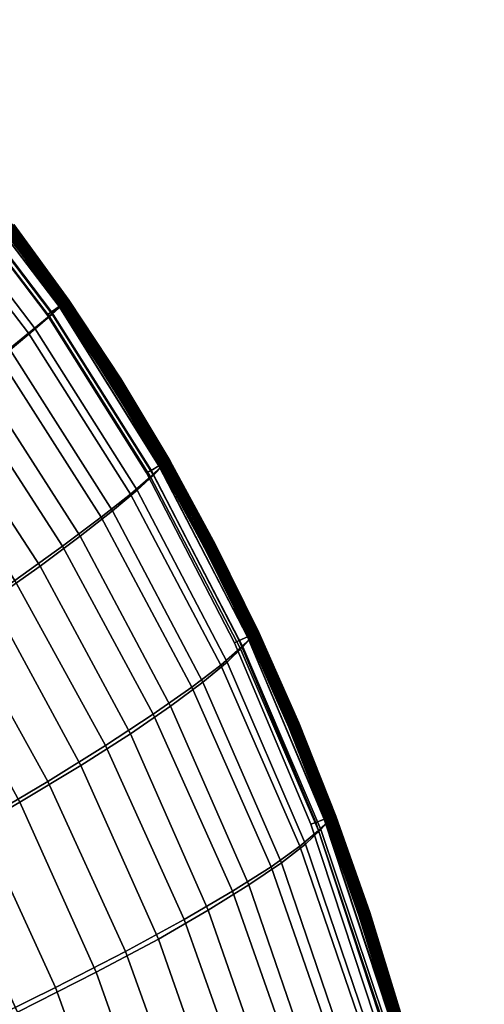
# Model space of a CAD drawing. Header units: millimetres. Extents: x -43 to 657, y -451 to 434.
# Tile 93 of 170: x 592 to 653, y 3 to 132. Entities that reach past the tile are written whole.
import ezdxf

# ---------------------------------------------------------------- set-up
doc = ezdxf.new("R2010")
doc.units = ezdxf.units.MM
doc.layers.add('_P - MAT - F_B - HOR', color=7, linetype='Continuous', lineweight=30, true_color=0xffbf7f)

msp = doc.modelspace()

# ---------------------------------------------------------------- meshes
at = {"layer": '_P - MAT - F_B - HOR'}
mesh = msp.add_polyface(dxfattribs=at)
corners = [(566.08, 131.4, 284.39), (564.31, 130.22, 298.51), (581.05, 112.47, 298.54), (582.71, 113.74, 284.42), (561.41, 128.11, 316.63), (578.27, 110.29, 316.64), (593.27, 90.69, 316.5), (595.98, 92.94, 298.47), (597.55, 94.29, 284.41), (557.46, 124.93, 334.56), (574.34, 107.11, 334.55), (552.47, 120.69, 351.48), (569.29, 102.96, 351.45), (584.3, 83.53, 351.2), (589.37, 87.54, 334.34), (546.46, 115.4, 367.4), (563.16, 97.87, 367.39), (539.48, 109.12, 382.4), (555.97, 91.89, 382.41), (570.77, 73.12, 382.17), (578.1, 78.71, 367.13), (531.5, 101.82, 396.48), (547.68, 85.01, 396.5), (566.23, 131.54, 259.94), (582.85, 113.85, 259.92), (581.47, 112.82, 245.7), (564.71, 130.62, 245.73), (597.66, 94.37, 259.92), (596.38, 93.21, 245.77), (594.14, 91.27, 227.55), (579.11, 110.97, 227.4), (562.19, 128.89, 227.42), (575.71, 108.22, 209.16), (558.68, 126.16, 209.18), (590.85, 88.53, 209.38), (586.55, 85.04, 192.01), (571.34, 104.6, 191.74), (554.26, 122.48, 191.75), (566.04, 100.22, 175.04), (548.97, 117.94, 175.06), (581.27, 80.87, 175.33), (574.95, 76.02, 159.21), (559.8, 95.1, 158.95), (542.83, 112.61, 158.99), (552.45, 89.14, 143.36), (535.72, 106.42, 143.44), (543.41, 81.66, 128.23), (527.15, 98.65, 128.3), (566.78, 131.85, 277.73), (583.36, 114.23, 277.75), (598.15, 94.82, 277.76), (583.45, 114.3, 275.69), (598.24, 94.89, 275.7), (566.81, 131.88, 266.64), (583.38, 114.25, 266.62), (583.46, 114.3, 268.68), (598.22, 94.88, 268.68), (598.15, 94.81, 266.61), (597.26, 94.2, 271.64), (582.55, 113.53, 271.64), (581.65, 112.75, 271.86), (596.28, 93.52, 271.86), (566.07, 131.06, 271.64), (565.26, 130.19, 271.85), (564.78, 129.69, 272.13), (581.13, 112.3, 272.14), (595.72, 93.12, 272.15), (566.07, 131.06, 272.7), (582.56, 113.53, 272.7), (581.65, 112.75, 272.44), (565.26, 130.19, 272.44), (597.26, 94.2, 272.7), (596.29, 93.52, 272.45), (595.72, 93.12, 272.15), (581.13, 112.3, 272.14), (581.13, 112.3, 272.14), (564.78, 129.69, 272.13), (583.46, 114.3, 269.78), (583.45, 114.29, 270.56), (598.21, 94.87, 270.56), (598.22, 94.88, 269.78), (583.45, 114.3, 274.6), (598.23, 94.89, 274.6), (583.44, 114.29, 273.82), (598.22, 94.88, 273.82), (598.19, 94.86, 273.41), (583.42, 114.27, 273.41), (598.14, 94.82, 273.21), (583.37, 114.23, 273.21), (598.06, 94.77, 273.07), (583.3, 114.17, 273.07), (597.96, 94.7, 272.95), (583.2, 114.08, 272.95), (566.74, 131.77, 273.07), (566.66, 131.68, 272.95), (583.04, 113.95, 272.85), (566.51, 131.52, 272.85), (597.79, 94.57, 272.85), (583.42, 114.27, 270.97), (598.19, 94.86, 270.97), (583.37, 114.23, 271.16), (598.14, 94.82, 271.16), (583.3, 114.17, 271.3), (598.06, 94.77, 271.3), (583.21, 114.08, 271.42), (597.96, 94.69, 271.42), (583.04, 113.95, 271.51), (597.78, 94.57, 271.51), (566.66, 131.68, 271.42), (566.51, 131.52, 271.51)]
mesh.append_faces([[corners[k] for k in face] for face in [(0, 1, 2, 3), (1, 4, 5, 2), (2, 5, 6, 7), (3, 2, 7, 8), (4, 9, 10, 5), (9, 11, 12, 10), (10, 12, 13, 14), (5, 10, 14, 6), (11, 15, 16, 12), (15, 17, 18, 16), (16, 18, 19, 20), (12, 16, 20, 13), (17, 21, 22, 18), (23, 24, 25, 26), (24, 27, 28, 25), (25, 28, 29, 30), (26, 25, 30, 31), (31, 30, 32, 33), (30, 29, 34, 32), (32, 34, 35, 36), (33, 32, 36, 37), (37, 36, 38, 39), (36, 35, 40, 38), (38, 40, 41, 42), (39, 38, 42, 43), (43, 42, 44, 45), (45, 44, 46, 47), (48, 0, 3, 49), (49, 3, 8, 50), (51, 49, 50, 52), (23, 53, 54, 24), (54, 55, 56, 57), (24, 54, 57, 27), (58, 59, 60, 61), (59, 62, 63, 60), (60, 63, 64, 65), (61, 60, 65, 66), (67, 68, 69, 70), (68, 71, 72, 69), (69, 72, 73, 74), (70, 69, 75, 76), (77, 78, 79, 80), (55, 77, 80, 56), (81, 51, 52, 82), (83, 81, 82, 84), (83, 84, 85, 86), (86, 85, 87, 88), (88, 87, 89, 90), (90, 89, 91, 92), (93, 90, 92, 94), (94, 92, 95, 96), (92, 91, 97, 95), (95, 97, 71, 68), (96, 95, 68, 67), (79, 78, 98, 99), (99, 98, 100, 101), (101, 100, 102, 103), (103, 102, 104, 105), (105, 104, 106, 107), (104, 108, 109, 106), (106, 109, 62, 59), (107, 106, 59, 58)]])
mesh = msp.add_polyface(dxfattribs=at)
corners = [(591.27, 104.9, 272.55), (598.48, 94.98, 272.55), (598.54, 95.02, 272.38), (591.33, 104.95, 272.38), (598.56, 95.03, 272.19), (591.35, 104.96, 272.19), (583.43, 114.23, 272.81), (591.06, 104.74, 272.81), (591.18, 104.83, 272.7), (583.55, 114.33, 272.7), (598.26, 94.83, 272.81), (598.38, 94.91, 272.7), (583.16, 114, 272.91), (590.77, 104.52, 272.91), (590.92, 104.64, 272.89), (583.3, 114.12, 272.89), (597.96, 94.62, 272.91), (598.12, 94.73, 272.89), (582.88, 113.77, 272.81), (590.49, 104.3, 272.81), (590.62, 104.41, 272.89), (583.01, 113.88, 272.89), (597.67, 94.41, 272.81), (597.81, 94.51, 272.89), (582.68, 113.6, 272.55), (590.28, 104.14, 272.55), (590.37, 104.21, 272.7), (582.77, 113.67, 272.7), (597.45, 94.26, 272.55), (597.55, 94.33, 272.7), (582.61, 113.53, 272.19), (590.2, 104.08, 272.19), (590.22, 104.1, 272.37), (582.62, 113.55, 272.37), (597.37, 94.21, 272.19), (597.39, 94.22, 272.38), (582.68, 113.6, 271.83), (590.28, 104.14, 271.83), (590.22, 104.1, 272), (582.62, 113.55, 272), (597.45, 94.26, 271.83), (597.39, 94.22, 272), (597.37, 94.21, 272.19), (590.2, 104.08, 272.19), (590.2, 104.08, 272.19), (582.61, 113.53, 272.19), (582.88, 113.77, 271.56), (590.49, 104.3, 271.56), (590.37, 104.21, 271.68), (582.77, 113.67, 271.68), (597.67, 94.41, 271.56), (597.55, 94.33, 271.68), (583.16, 114, 271.46), (590.77, 104.52, 271.46), (590.62, 104.41, 271.49), (583.01, 113.88, 271.49), (597.96, 94.62, 271.46), (597.81, 94.51, 271.49), (583.43, 114.23, 271.56), (591.06, 104.74, 271.56), (590.92, 104.64, 271.49), (583.3, 114.12, 271.49), (598.26, 94.83, 271.56), (598.12, 94.73, 271.49), (591.27, 104.9, 271.83), (598.48, 94.98, 271.83), (598.38, 94.91, 271.68), (591.18, 104.83, 271.68), (583.55, 114.33, 271.68), (598.54, 95.02, 272), (591.33, 104.95, 272), (605.29, 84.65, 272.55), (605.35, 84.69, 272.38), (605.37, 84.7, 272.19), (605.06, 84.51, 272.82), (605.19, 84.59, 272.7), (605.29, 84.65, 271.83), (605.19, 84.59, 271.68), (605.06, 84.51, 271.56), (605.35, 84.69, 272)]
mesh.append_faces([[corners[k] for k in face] for face in [(0, 1, 2, 3), (3, 2, 4, 5), (6, 7, 8, 9), (7, 10, 11, 8), (8, 11, 1, 0), (12, 13, 14, 15), (13, 16, 17, 14), (14, 17, 10, 7), (15, 14, 7, 6), (18, 19, 20, 21), (19, 22, 23, 20), (20, 23, 16, 13), (21, 20, 13, 12), (24, 25, 26, 27), (25, 28, 29, 26), (26, 29, 22, 19), (27, 26, 19, 18), (30, 31, 32, 33), (31, 34, 35, 32), (32, 35, 28, 25), (33, 32, 25, 24), (36, 37, 38, 39), (37, 40, 41, 38), (38, 41, 42, 43), (39, 38, 44, 45), (46, 47, 48, 49), (47, 50, 51, 48), (48, 51, 40, 37), (49, 48, 37, 36), (52, 53, 54, 55), (53, 56, 57, 54), (54, 57, 50, 47), (55, 54, 47, 46), (58, 59, 60, 61), (59, 62, 63, 60), (60, 63, 56, 53), (61, 60, 53, 52), (64, 65, 66, 67), (67, 66, 62, 59), (68, 67, 59, 58), (5, 4, 69, 70), (70, 69, 65, 64), (1, 71, 72, 2), (2, 72, 73, 4), (10, 74, 75, 11), (11, 75, 71, 1), (65, 76, 77, 66), (66, 77, 78, 62), (4, 73, 79, 69), (69, 79, 76, 65)]])
mesh = msp.add_polyface(dxfattribs=at)
corners = [(597.55, 94.29, 284.41), (595.98, 92.94, 298.47), (609.28, 71.84, 298.37), (610.78, 73.26, 284.4), (593.27, 90.69, 316.5), (606.65, 69.57, 316.29), (589.37, 87.54, 334.34), (602.79, 66.51, 334.06), (584.3, 83.53, 351.2), (597.72, 62.71, 350.89), (609.64, 40.65, 350.61), (614.7, 44.18, 333.83), (618.51, 47.09, 316.13), (578.1, 78.71, 367.13), (591.48, 58.22, 366.81), (570.77, 73.12, 382.17), (584.04, 53.06, 381.85), (595.79, 31.83, 381.51), (603.36, 36.53, 366.51), (606.01, 9.47, 381.13), (613.71, 13.68, 366.22), (555.97, 91.89, 382.41), (547.68, 85.01, 396.5), (562.25, 66.73, 396.29), (575.28, 47.19, 395.95), (552.22, 59.31, 409.21), (564.9, 40.38, 408.82), (576.08, 20.36, 408.31), (586.81, 26.51, 395.53), (596.79, 4.74, 395.04), (552.35, 32.24, 420.25), (563.09, 13.05, 419.68), (597.66, 94.37, 259.92), (610.87, 73.3, 259.94), (609.66, 72.06, 245.88), (596.38, 93.21, 245.77), (607.51, 70.06, 227.78), (594.14, 91.27, 227.55), (604.3, 67.36, 209.72), (590.85, 88.53, 209.38), (616.16, 44.87, 210.04), (611.91, 41.72, 192.79), (600.04, 64.02, 192.4), (586.55, 85.04, 192.01), (594.77, 60.11, 175.72), (581.27, 80.87, 175.33), (606.63, 38.08, 176.12), (600.14, 33.92, 159.99), (588.37, 55.58, 159.58), (574.95, 76.02, 159.21), (616.86, 14.9, 176.52), (610.3, 11.12, 160.46), (559.8, 95.1, 158.95), (567.39, 70.37, 143.59), (552.45, 89.14, 143.36), (557.91, 63.29, 128.51), (543.41, 81.66, 128.23), (580.58, 50.33, 143.95), (592.14, 29.1, 144.41), (581.99, 23.19, 129.59), (570.73, 43.78, 128.97), (602.15, 6.76, 144.99), (558.73, 35.79, 115.13), (546.4, 54.57, 114.41), (569.67, 16.09, 116.03), (557.88, 9.37, 105.36), (547.25, 28.18, 104.23), (598.24, 94.89, 275.7), (598.15, 94.82, 277.76), (611.35, 73.81, 277.77), (611.43, 73.88, 275.7), (598.15, 94.81, 266.61), (611.33, 73.79, 266.6), (598.22, 94.88, 268.68), (611.4, 73.86, 268.67), (610.38, 73.28, 271.65), (597.26, 94.2, 271.64), (596.28, 93.52, 271.86), (609.35, 72.68, 271.87), (595.72, 93.12, 272.15), (608.76, 72.34, 272.15), (598.22, 94.88, 273.82), (598.23, 94.89, 274.6), (611.43, 73.88, 274.6), (611.41, 73.87, 273.82), (598.22, 94.88, 269.78), (611.4, 73.86, 269.78), (598.21, 94.87, 270.56), (611.39, 73.86, 270.56), (597.26, 94.2, 272.7), (610.39, 73.28, 272.7), (609.36, 72.69, 272.45), (596.29, 93.52, 272.45), (608.76, 72.34, 272.15), (595.72, 93.12, 272.15), (611.38, 73.85, 273.41), (598.19, 94.86, 273.41), (611.33, 73.82, 273.21), (598.14, 94.82, 273.21), (611.24, 73.77, 273.07), (598.06, 94.77, 273.07), (611.13, 73.71, 272.95), (597.96, 94.7, 272.95), (610.95, 73.6, 272.85), (597.79, 94.57, 272.85), (598.19, 94.86, 270.97), (611.37, 73.85, 270.97), (598.14, 94.82, 271.16), (611.31, 73.82, 271.16), (598.06, 94.77, 271.3), (611.23, 73.77, 271.3), (597.96, 94.69, 271.42), (611.12, 73.71, 271.42), (597.78, 94.57, 271.51), (610.94, 73.6, 271.51)]
mesh.append_faces([[corners[k] for k in face] for face in [(0, 1, 2, 3), (1, 4, 5, 2), (4, 6, 7, 5), (6, 8, 9, 7), (7, 9, 10, 11), (5, 7, 11, 12), (8, 13, 14, 9), (13, 15, 16, 14), (14, 16, 17, 18), (9, 14, 18, 10), (18, 17, 19, 20), (21, 22, 23, 15), (15, 23, 24, 16), (23, 25, 26, 24), (24, 26, 27, 28), (16, 24, 28, 17), (17, 28, 29, 19), (26, 30, 31, 27), (32, 33, 34, 35), (35, 34, 36, 37), (37, 36, 38, 39), (38, 40, 41, 42), (39, 38, 42, 43), (43, 42, 44, 45), (42, 41, 46, 44), (44, 46, 47, 48), (45, 44, 48, 49), (46, 50, 51, 47), (52, 49, 53, 54), (54, 53, 55, 56), (49, 48, 57, 53), (48, 47, 58, 57), (57, 58, 59, 60), (53, 57, 60, 55), (47, 51, 61, 58), (55, 60, 62, 63), (60, 59, 64, 62), (62, 64, 65, 66), (67, 68, 69, 70), (68, 0, 3, 69), (32, 71, 72, 33), (71, 73, 74, 72), (75, 76, 77, 78), (78, 77, 79, 80), (81, 82, 83, 84), (82, 67, 70, 83), (73, 85, 86, 74), (85, 87, 88, 86), (89, 90, 91, 92), (92, 91, 93, 94), (81, 84, 95, 96), (96, 95, 97, 98), (98, 97, 99, 100), (100, 99, 101, 102), (102, 101, 103, 104), (104, 103, 90, 89), (88, 87, 105, 106), (106, 105, 107, 108), (108, 107, 109, 110), (110, 109, 111, 112), (112, 111, 113, 114), (114, 113, 76, 75)]])
mesh = msp.add_polyface(dxfattribs=at)
corners = [(605.29, 84.65, 272.55), (611.7, 73.93, 272.55), (611.77, 73.97, 272.38), (605.35, 84.69, 272.38), (611.79, 73.98, 272.19), (605.37, 84.7, 272.19), (605.06, 84.51, 272.82), (611.47, 73.8, 272.82), (611.6, 73.87, 272.7), (605.19, 84.59, 272.7), (597.96, 94.62, 272.91), (604.76, 84.31, 272.91), (604.92, 84.41, 272.89), (598.12, 94.73, 272.89), (611.16, 73.62, 272.91), (611.32, 73.71, 272.89), (598.26, 94.83, 272.81), (597.67, 94.41, 272.81), (604.45, 84.12, 272.82), (604.6, 84.21, 272.89), (597.81, 94.51, 272.89), (610.85, 73.44, 272.82), (611, 73.53, 272.89), (597.45, 94.26, 272.55), (604.23, 83.98, 272.55), (604.33, 84.04, 272.7), (597.55, 94.33, 272.7), (610.62, 73.31, 272.55), (610.72, 73.37, 272.7), (597.37, 94.21, 272.19), (604.15, 83.93, 272.19), (604.17, 83.94, 272.38), (597.39, 94.22, 272.38), (610.53, 73.26, 272.19), (610.55, 73.27, 272.38), (597.45, 94.26, 271.83), (604.23, 83.98, 271.83), (604.17, 83.94, 272), (597.39, 94.22, 272), (610.62, 73.31, 271.83), (610.55, 73.27, 272), (610.53, 73.26, 272.19), (604.15, 83.93, 272.19), (604.15, 83.93, 272.19), (597.37, 94.21, 272.19), (597.67, 94.41, 271.56), (604.45, 84.12, 271.56), (604.33, 84.04, 271.68), (597.55, 94.33, 271.68), (610.85, 73.44, 271.56), (610.72, 73.37, 271.68), (597.96, 94.62, 271.46), (604.76, 84.31, 271.46), (604.6, 84.21, 271.49), (597.81, 94.51, 271.49), (611.16, 73.62, 271.46), (611, 73.53, 271.49), (598.26, 94.83, 271.56), (605.06, 84.51, 271.56), (604.92, 84.41, 271.49), (598.12, 94.73, 271.49), (611.47, 73.8, 271.56), (611.32, 73.71, 271.49), (605.29, 84.65, 271.83), (611.7, 73.93, 271.83), (611.6, 73.87, 271.68), (605.19, 84.59, 271.68), (611.77, 73.97, 272), (605.35, 84.69, 272), (617.74, 62.83, 272.55), (617.8, 62.86, 272.38), (617.82, 62.88, 272.19), (617.5, 62.71, 272.82), (617.64, 62.78, 272.7), (617.35, 62.63, 272.89), (617.74, 62.83, 271.83), (617.64, 62.78, 271.68), (617.5, 62.71, 271.56), (617.8, 62.86, 272)]
mesh.append_faces([[corners[k] for k in face] for face in [(0, 1, 2, 3), (3, 2, 4, 5), (6, 7, 8, 9), (9, 8, 1, 0), (10, 11, 12, 13), (11, 14, 15, 12), (12, 15, 7, 6), (13, 12, 6, 16), (17, 18, 19, 20), (18, 21, 22, 19), (19, 22, 14, 11), (20, 19, 11, 10), (23, 24, 25, 26), (24, 27, 28, 25), (25, 28, 21, 18), (26, 25, 18, 17), (29, 30, 31, 32), (30, 33, 34, 31), (31, 34, 27, 24), (32, 31, 24, 23), (35, 36, 37, 38), (36, 39, 40, 37), (37, 40, 41, 42), (38, 37, 43, 44), (45, 46, 47, 48), (46, 49, 50, 47), (47, 50, 39, 36), (48, 47, 36, 35), (51, 52, 53, 54), (52, 55, 56, 53), (53, 56, 49, 46), (54, 53, 46, 45), (57, 58, 59, 60), (58, 61, 62, 59), (59, 62, 55, 52), (60, 59, 52, 51), (63, 64, 65, 66), (66, 65, 61, 58), (5, 4, 67, 68), (68, 67, 64, 63), (1, 69, 70, 2), (2, 70, 71, 4), (7, 72, 73, 8), (8, 73, 69, 1), (15, 74, 72, 7), (64, 75, 76, 65), (65, 76, 77, 61), (4, 71, 78, 67), (67, 78, 75, 64)]])
mesh = msp.add_polyface(dxfattribs=at)
corners = [(609.28, 71.84, 298.37), (606.65, 69.57, 316.29), (618.51, 47.09, 316.13), (621.06, 49.31, 298.29), (610.78, 73.26, 284.4), (622.49, 50.72, 284.39), (631.34, 25.37, 298.27), (632.67, 26.7, 284.4), (628.89, 23.3, 316.05), (614.7, 44.18, 333.83), (625.12, 20.62, 333.68), (609.64, 40.65, 350.61), (620.05, 17.4, 350.39), (603.36, 36.53, 366.51), (613.71, 13.68, 366.22), (610.87, 73.3, 259.94), (622.55, 50.75, 259.96), (621.41, 49.48, 245.98), (609.66, 72.06, 245.88), (619.33, 47.48, 228), (607.51, 70.06, 227.78), (632.72, 26.71, 259.95), (631.65, 25.49, 246.02), (629.63, 23.59, 228.12), (616.16, 44.87, 210.04), (604.3, 67.36, 209.72), (626.46, 21.13, 210.27), (622.18, 18.22, 193.12), (611.91, 41.72, 192.79), (616.86, 14.9, 176.52), (606.63, 38.08, 176.12), (611.35, 73.81, 277.77), (623.03, 51.27, 277.78), (611.43, 73.88, 275.7), (623.1, 51.35, 275.71), (622.98, 51.25, 266.59), (633.12, 27.2, 266.58), (623.05, 51.32, 268.67), (633.18, 27.27, 268.66), (633.17, 27.22, 277.8), (633.23, 27.29, 275.72), (611.33, 73.79, 266.6), (611.4, 73.86, 268.67), (632.09, 26.86, 271.65), (622, 50.83, 271.65), (620.92, 50.32, 271.87), (630.98, 26.44, 271.87), (620.3, 50.03, 272.16), (630.33, 26.2, 272.16), (622.01, 50.83, 272.71), (632.1, 26.86, 272.7), (630.99, 26.44, 272.46), (620.93, 50.32, 272.46), (630.33, 26.2, 272.16), (620.3, 50.03, 272.16), (610.38, 73.28, 271.65), (609.35, 72.68, 271.87), (608.76, 72.34, 272.15), (623.08, 51.34, 273.82), (623.09, 51.35, 274.6), (633.23, 27.29, 274.6), (633.21, 27.28, 273.82), (611.43, 73.88, 274.6), (611.41, 73.87, 273.82), (611.4, 73.86, 269.78), (611.39, 73.86, 270.56), (623.05, 51.33, 270.56), (623.06, 51.33, 269.78), (610.39, 73.28, 272.7), (609.36, 72.69, 272.45), (620.3, 50.03, 272.16), (608.76, 72.34, 272.15), (633.19, 27.27, 269.78), (633.18, 27.27, 270.56), (623.04, 51.32, 273.41), (611.38, 73.85, 273.41), (622.98, 51.3, 273.21), (611.33, 73.82, 273.21), (622.9, 51.25, 273.07), (611.24, 73.77, 273.07), (622.78, 51.2, 272.95), (611.13, 73.71, 272.95), (622.59, 51.11, 272.85), (610.95, 73.6, 272.85), (611.37, 73.85, 270.97), (623.02, 51.31, 270.97), (611.31, 73.82, 271.16), (622.97, 51.29, 271.16), (611.23, 73.77, 271.3), (622.88, 51.25, 271.3), (611.12, 73.71, 271.42), (622.77, 51.19, 271.42), (610.94, 73.6, 271.51), (622.58, 51.1, 271.52), (633.17, 27.27, 273.41), (633.11, 27.25, 273.21), (633.02, 27.21, 273.07), (632.91, 27.17, 272.95), (632.71, 27.09, 272.85), (633.15, 27.26, 270.97), (633.1, 27.24, 271.16), (633.01, 27.21, 271.3), (632.89, 27.16, 271.42), (632.69, 27.09, 271.51)]
mesh.append_faces([[corners[k] for k in face] for face in [(0, 1, 2, 3), (4, 0, 3, 5), (5, 3, 6, 7), (3, 2, 8, 6), (2, 9, 10, 8), (9, 11, 12, 10), (11, 13, 14, 12), (15, 16, 17, 18), (18, 17, 19, 20), (16, 21, 22, 17), (17, 22, 23, 19), (20, 19, 24, 25), (19, 23, 26, 24), (24, 26, 27, 28), (28, 27, 29, 30), (31, 4, 5, 32), (33, 31, 32, 34), (16, 35, 36, 21), (35, 37, 38, 36), (34, 32, 39, 40), (32, 5, 7, 39), (41, 42, 37, 35), (15, 41, 35, 16), (43, 44, 45, 46), (46, 45, 47, 48), (49, 50, 51, 52), (52, 51, 53, 54), (44, 55, 56, 45), (45, 56, 57, 47), (58, 59, 60, 61), (59, 34, 40, 60), (62, 33, 34, 59), (63, 62, 59, 58), (64, 65, 66, 67), (42, 64, 67, 37), (68, 49, 52, 69), (69, 52, 70, 71), (37, 67, 72, 38), (67, 66, 73, 72), (63, 58, 74, 75), (75, 74, 76, 77), (77, 76, 78, 79), (79, 78, 80, 81), (81, 80, 82, 83), (83, 82, 49, 68), (66, 65, 84, 85), (85, 84, 86, 87), (87, 86, 88, 89), (89, 88, 90, 91), (91, 90, 92, 93), (93, 92, 55, 44), (58, 61, 94, 74), (74, 94, 95, 76), (76, 95, 96, 78), (78, 96, 97, 80), (80, 97, 98, 82), (82, 98, 50, 49), (73, 66, 85, 99), (99, 85, 87, 100), (100, 87, 89, 101), (101, 89, 91, 102), (102, 91, 93, 103), (103, 93, 44, 43)]])
mesh = msp.add_polyface(dxfattribs=at)
corners = [(617.74, 62.83, 272.55), (623.39, 51.35, 272.55), (623.45, 51.38, 272.38), (617.8, 62.86, 272.38), (623.48, 51.39, 272.19), (617.82, 62.88, 272.19), (617.5, 62.71, 272.82), (623.15, 51.24, 272.82), (623.28, 51.3, 272.7), (617.64, 62.78, 272.7), (611.16, 73.62, 272.91), (617.18, 62.54, 272.91), (617.35, 62.63, 272.89), (611.32, 73.71, 272.89), (622.82, 51.08, 272.91), (622.99, 51.16, 272.89), (610.85, 73.44, 272.82), (616.86, 62.38, 272.82), (617.02, 62.46, 272.89), (611, 73.53, 272.89), (622.49, 50.93, 272.82), (622.65, 51.01, 272.89), (610.62, 73.31, 272.55), (616.63, 62.25, 272.55), (616.73, 62.31, 272.7), (610.72, 73.37, 272.7), (622.25, 50.82, 272.55), (622.36, 50.87, 272.7), (610.53, 73.26, 272.19), (616.54, 62.21, 272.19), (616.56, 62.22, 272.38), (610.55, 73.27, 272.38), (622.17, 50.78, 272.19), (622.19, 50.79, 272.38), (610.62, 73.31, 271.83), (616.63, 62.25, 271.83), (616.56, 62.22, 272), (610.55, 73.27, 272), (622.25, 50.82, 271.83), (622.19, 50.79, 272), (622.17, 50.78, 272.19), (616.54, 62.21, 272.19), (616.54, 62.21, 272.19), (610.53, 73.26, 272.19), (610.85, 73.44, 271.56), (616.86, 62.38, 271.56), (616.73, 62.31, 271.68), (610.72, 73.37, 271.68), (622.49, 50.93, 271.56), (622.36, 50.87, 271.68), (611.16, 73.62, 271.46), (617.18, 62.54, 271.46), (617.02, 62.46, 271.49), (611, 73.53, 271.49), (622.82, 51.08, 271.47), (622.65, 51.01, 271.49), (611.47, 73.8, 271.56), (617.5, 62.71, 271.56), (617.35, 62.63, 271.49), (611.32, 73.71, 271.49), (623.15, 51.24, 271.56), (622.99, 51.16, 271.49), (617.74, 62.83, 271.83), (623.39, 51.35, 271.83), (623.28, 51.3, 271.68), (617.64, 62.78, 271.68), (623.45, 51.38, 272), (617.8, 62.86, 272), (628.65, 39.49, 272.55), (628.72, 39.51, 272.38), (628.74, 39.52, 272.19), (628.41, 39.38, 272.82), (628.55, 39.44, 272.7), (628.08, 39.24, 272.91), (628.25, 39.32, 272.89), (628.41, 39.38, 271.56), (628.25, 39.32, 271.49), (628.65, 39.49, 271.83), (628.55, 39.44, 271.68), (628.72, 39.51, 272)]
mesh.append_faces([[corners[k] for k in face] for face in [(0, 1, 2, 3), (3, 2, 4, 5), (6, 7, 8, 9), (9, 8, 1, 0), (10, 11, 12, 13), (11, 14, 15, 12), (12, 15, 7, 6), (16, 17, 18, 19), (17, 20, 21, 18), (18, 21, 14, 11), (19, 18, 11, 10), (22, 23, 24, 25), (23, 26, 27, 24), (24, 27, 20, 17), (25, 24, 17, 16), (28, 29, 30, 31), (29, 32, 33, 30), (30, 33, 26, 23), (31, 30, 23, 22), (34, 35, 36, 37), (35, 38, 39, 36), (36, 39, 40, 41), (37, 36, 42, 43), (44, 45, 46, 47), (45, 48, 49, 46), (46, 49, 38, 35), (47, 46, 35, 34), (50, 51, 52, 53), (51, 54, 55, 52), (52, 55, 48, 45), (53, 52, 45, 44), (56, 57, 58, 59), (57, 60, 61, 58), (58, 61, 54, 51), (59, 58, 51, 50), (62, 63, 64, 65), (65, 64, 60, 57), (5, 4, 66, 67), (67, 66, 63, 62), (1, 68, 69, 2), (2, 69, 70, 4), (7, 71, 72, 8), (8, 72, 68, 1), (14, 73, 74, 15), (15, 74, 71, 7), (60, 75, 76, 61), (63, 77, 78, 64), (64, 78, 75, 60), (4, 70, 79, 66), (66, 79, 77, 63)]])
mesh = msp.add_polyface(dxfattribs=at)
corners = [(628.65, 39.49, 272.55), (633.52, 27.22, 272.55), (633.58, 27.25, 272.38), (628.72, 39.51, 272.38), (633.61, 27.26, 272.19), (628.74, 39.52, 272.19), (628.41, 39.38, 272.82), (633.27, 27.13, 272.82), (633.41, 27.18, 272.7), (628.55, 39.44, 272.7), (628.08, 39.24, 272.91), (632.93, 27, 272.91), (633.11, 27.07, 272.89), (628.25, 39.32, 272.89), (622.49, 50.93, 272.82), (627.74, 39.1, 272.82), (627.9, 39.17, 272.89), (622.65, 51.01, 272.89), (632.59, 26.88, 272.82), (632.76, 26.94, 272.89), (622.82, 51.08, 272.91), (622.25, 50.82, 272.55), (627.5, 39, 272.55), (627.6, 39.05, 272.7), (622.36, 50.87, 272.7), (632.34, 26.79, 272.55), (632.45, 26.83, 272.7), (622.17, 50.78, 272.19), (627.41, 38.96, 272.19), (627.43, 38.97, 272.38), (622.19, 50.79, 272.38), (632.25, 26.75, 272.19), (632.28, 26.76, 272.38), (622.25, 50.82, 271.83), (627.5, 39, 271.83), (627.43, 38.97, 272), (622.19, 50.79, 272), (632.34, 26.79, 271.83), (632.28, 26.76, 272), (632.25, 26.75, 272.19), (627.41, 38.96, 272.19), (627.41, 38.96, 272.19), (622.17, 50.78, 272.19), (622.49, 50.93, 271.56), (627.74, 39.1, 271.56), (627.6, 39.05, 271.68), (622.36, 50.87, 271.68), (632.59, 26.88, 271.56), (632.45, 26.83, 271.68), (622.82, 51.08, 271.47), (628.08, 39.24, 271.47), (627.9, 39.17, 271.49), (622.65, 51.01, 271.49), (632.93, 27, 271.46), (632.76, 26.94, 271.49), (628.41, 39.38, 271.56), (633.27, 27.13, 271.56), (633.11, 27.07, 271.49), (628.25, 39.32, 271.49), (622.99, 51.16, 271.49), (628.65, 39.49, 271.83), (633.52, 27.22, 271.83), (633.41, 27.18, 271.68), (628.55, 39.44, 271.68), (633.58, 27.25, 272), (628.72, 39.51, 272), (637.96, 14.55, 272.55), (638.03, 14.57, 272.38), (638.06, 14.58, 272.19), (637.71, 14.46, 272.82), (637.86, 14.51, 272.7), (637.37, 14.35, 272.91), (637.55, 14.41, 272.89), (637.71, 14.46, 271.56), (637.55, 14.41, 271.49), (637.37, 14.35, 271.46), (637.96, 14.55, 271.83), (637.86, 14.51, 271.68), (638.03, 14.57, 272)]
mesh.append_faces([[corners[k] for k in face] for face in [(0, 1, 2, 3), (3, 2, 4, 5), (6, 7, 8, 9), (9, 8, 1, 0), (10, 11, 12, 13), (13, 12, 7, 6), (14, 15, 16, 17), (15, 18, 19, 16), (16, 19, 11, 10), (17, 16, 10, 20), (21, 22, 23, 24), (22, 25, 26, 23), (23, 26, 18, 15), (24, 23, 15, 14), (27, 28, 29, 30), (28, 31, 32, 29), (29, 32, 25, 22), (30, 29, 22, 21), (33, 34, 35, 36), (34, 37, 38, 35), (35, 38, 39, 40), (36, 35, 41, 42), (43, 44, 45, 46), (44, 47, 48, 45), (45, 48, 37, 34), (46, 45, 34, 33), (49, 50, 51, 52), (50, 53, 54, 51), (51, 54, 47, 44), (52, 51, 44, 43), (55, 56, 57, 58), (58, 57, 53, 50), (59, 58, 50, 49), (60, 61, 62, 63), (63, 62, 56, 55), (5, 4, 64, 65), (65, 64, 61, 60), (1, 66, 67, 2), (2, 67, 68, 4), (7, 69, 70, 8), (8, 70, 66, 1), (11, 71, 72, 12), (12, 72, 69, 7), (56, 73, 74, 57), (57, 74, 75, 53), (61, 76, 77, 62), (62, 77, 73, 56), (4, 68, 78, 64), (64, 78, 76, 61)]])
mesh = msp.add_polyface(dxfattribs=at)
corners = [(631.34, 25.37, 298.27), (628.89, 23.3, 316.05), (637.55, -2, 315.96), (639.92, -0.15, 298.25), (632.67, 26.7, 284.4), (641.17, 1.04, 284.41), (625.12, 20.62, 333.68), (620.05, 17.4, 350.39), (628.68, -7.25, 350.09), (633.79, -4.4, 333.49), (635.28, -33.48, 349.58), (640.44, -31.07, 333.11), (613.71, 13.68, 366.22), (606.01, 9.47, 381.13), (614.47, -14.14, 380.64), (622.28, -10.5, 365.82), (628.84, -36.15, 365.23), (620.95, -39.09, 379.99), (586.81, 26.51, 395.53), (576.08, 20.36, 408.31), (585.76, -0.67, 407.73), (596.79, 4.74, 395.04), (593.79, -22.76, 407.05), (605.05, -18.19, 394.45), (611.42, -42.33, 393.72), (599.98, -45.92, 406.28), (563.09, 13.05, 419.68), (572.42, -7.03, 419.06), (546.67, 3.88, 430.01), (555.47, -14.99, 429.39), (562.8, -34.66, 428.71), (580.16, -28.06, 418.36), (586.16, -50.04, 417.6), (568.48, -55.15, 427.98), (632.72, 26.71, 259.95), (641.22, 1.05, 259.95), (640.21, -0.07, 246.07), (631.65, 25.49, 246.02), (638.23, -1.81, 228.25), (629.63, 23.59, 228.12), (635.04, -4.04, 210.51), (626.46, 21.13, 210.27), (630.72, -6.65, 193.48), (622.18, 18.22, 193.12), (641.73, -30.82, 210.87), (637.38, -33.05, 193.98), (625.36, -9.59, 176.99), (616.86, 14.9, 176.52), (618.72, -12.91, 161.05), (610.3, 11.12, 160.46), (631.97, -35.5, 177.63), (625.26, -38.24, 161.81), (610.46, -16.72, 145.71), (602.15, 6.76, 144.99), (599.98, -21.19, 131.19), (591.81, 1.53, 130.33), (592.14, 29.1, 144.41), (581.99, 23.19, 129.59), (616.9, -41.34, 146.59), (606.31, -44.89, 132.16), (579.28, -4.6, 116.99), (569.67, 16.09, 116.03), (587.31, -26.26, 117.99), (575.13, -30.97, 107.53), (567.27, -10.34, 106.48), (557.88, 9.37, 105.36), (593.52, -48.84, 118.98), (581.2, -52.45, 108.49), (633.12, 27.2, 266.58), (633.18, 27.27, 268.66), (641.66, 1.56, 268.66), (641.6, 1.49, 266.56), (633.17, 27.22, 277.8), (641.63, 1.5, 277.81), (640.53, 1.23, 271.65), (632.09, 26.86, 271.65), (630.98, 26.44, 271.87), (639.39, 0.9, 271.87), (630.33, 26.2, 272.16), (638.72, 0.71, 272.15), (632.1, 26.86, 272.7), (640.54, 1.23, 272.7), (639.39, 0.9, 272.45), (630.99, 26.44, 272.46), (638.72, 0.71, 272.15), (630.33, 26.2, 272.16), (558.23, -14.54, 99.93), (549.1, 4.47, 98.84), (565.89, -34.41, 100.91), (558.56, -37.06, 96.96), (551.13, -17.74, 96.12), (633.19, 27.27, 269.78), (633.18, 27.27, 270.56), (641.65, 1.56, 270.56), (641.66, 1.56, 269.77), (633.17, 27.27, 273.41), (641.64, 1.55, 273.41), (641.58, 1.53, 273.21), (633.11, 27.25, 273.21), (641.48, 1.51, 273.07), (633.02, 27.21, 273.07), (641.36, 1.47, 272.95), (632.91, 27.17, 272.95), (641.16, 1.41, 272.85), (632.71, 27.09, 272.85), (633.15, 27.26, 270.97), (641.62, 1.55, 270.97), (633.1, 27.24, 271.16), (641.57, 1.53, 271.16), (633.01, 27.21, 271.3), (641.47, 1.5, 271.3), (632.89, 27.16, 271.42), (641.35, 1.47, 271.42), (632.69, 27.09, 271.51), (641.15, 1.41, 271.51)]
mesh.append_faces([[corners[k] for k in face] for face in [(0, 1, 2, 3), (4, 0, 3, 5), (6, 7, 8, 9), (1, 6, 9, 2), (9, 8, 10, 11), (12, 13, 14, 15), (7, 12, 15, 8), (8, 15, 16, 10), (15, 14, 17, 16), (18, 19, 20, 21), (21, 20, 22, 23), (13, 21, 23, 14), (14, 23, 24, 17), (23, 22, 25, 24), (19, 26, 27, 20), (26, 28, 29, 27), (27, 29, 30, 31), (20, 27, 31, 22), (22, 31, 32, 25), (31, 30, 33, 32), (34, 35, 36, 37), (37, 36, 38, 39), (39, 38, 40, 41), (41, 40, 42, 43), (40, 44, 45, 42), (43, 42, 46, 47), (47, 46, 48, 49), (42, 45, 50, 46), (46, 50, 51, 48), (49, 48, 52, 53), (53, 52, 54, 55), (56, 53, 55, 57), (48, 51, 58, 52), (52, 58, 59, 54), (57, 55, 60, 61), (55, 54, 62, 60), (60, 62, 63, 64), (61, 60, 64, 65), (54, 59, 66, 62), (62, 66, 67, 63), (68, 69, 70, 71), (34, 68, 71, 35), (72, 4, 5, 73), (74, 75, 76, 77), (77, 76, 78, 79), (80, 81, 82, 83), (83, 82, 84, 85), (65, 64, 86, 87), (64, 63, 88, 86), (86, 88, 89, 90), (91, 92, 93, 94), (95, 96, 97, 98), (98, 97, 99, 100), (100, 99, 101, 102), (102, 101, 103, 104), (104, 103, 81, 80), (93, 92, 105, 106), (106, 105, 107, 108), (108, 107, 109, 110), (110, 109, 111, 112), (112, 111, 113, 114), (114, 113, 75, 74)]])
mesh = msp.add_polyface(dxfattribs=at)
corners = [(641.17, 1.04, 284.41), (639.92, -0.15, 298.25), (646.59, -27.44, 298.15), (647.81, -26.43, 284.4), (637.55, -2, 315.96), (644.23, -29.02, 315.74), (651.28, -56.53, 297.98), (652.54, -55.77, 284.36), (633.79, -4.4, 333.49), (640.44, -31.07, 333.11), (641.22, 1.05, 259.95), (647.9, -26.42, 259.96), (646.9, -27.39, 246.17), (640.21, -0.07, 246.07), (652.66, -55.76, 260), (651.63, -56.5, 246.34), (649.63, -57.65, 228.82), (644.92, -28.9, 228.48), (638.23, -1.81, 228.25), (641.73, -30.82, 210.87), (635.04, -4.04, 210.51), (633.23, 27.29, 275.72), (633.17, 27.22, 277.8), (641.63, 1.5, 277.81), (641.69, 1.57, 275.72), (641.6, 1.49, 266.56), (648.27, -26.04, 266.55), (641.66, 1.56, 268.66), (648.32, -25.98, 268.65), (653.09, -55.43, 268.64), (653.04, -55.47, 266.54), (648.26, -26.03, 277.82), (648.33, -25.98, 275.73), (653, -55.47, 277.83), (653.07, -55.42, 275.73), (640.54, 1.23, 272.7), (647.16, -26.22, 272.7), (646, -26.47, 272.45), (639.39, 0.9, 272.45), (651.9, -55.58, 272.7), (650.72, -55.74, 272.44), (650.03, -55.83, 272.14), (645.32, -26.61, 272.14), (638.72, 0.71, 272.15), (641.67, 1.56, 273.82), (641.69, 1.57, 274.6), (648.32, -25.98, 274.6), (648.31, -25.98, 273.82), (653.07, -55.42, 274.6), (653.06, -55.43, 273.82), (651.9, -55.58, 271.64), (647.16, -26.22, 271.64), (645.99, -26.47, 271.86), (650.72, -55.74, 271.85), (640.53, 1.23, 271.65), (639.39, 0.9, 271.87), (638.72, 0.71, 272.15), (645.32, -26.61, 272.14), (645.32, -26.61, 272.14), (650.03, -55.83, 272.14), (641.66, 1.56, 269.77), (648.32, -25.98, 269.77), (641.65, 1.56, 270.56), (648.31, -25.99, 270.56), (653.07, -55.43, 270.56), (653.08, -55.43, 269.77), (633.23, 27.29, 274.6), (633.21, 27.28, 273.82), (633.18, 27.27, 268.66), (633.19, 27.27, 269.78), (648.28, -25.99, 273.41), (641.64, 1.55, 273.41), (653.03, -55.43, 273.41), (652.97, -55.44, 273.21), (648.22, -26, 273.21), (641.58, 1.53, 273.21), (648.12, -26.02, 273.07), (641.48, 1.51, 273.07), (652.87, -55.45, 273.07), (652.75, -55.47, 272.95), (648, -26.05, 272.95), (641.36, 1.47, 272.95), (647.79, -26.09, 272.85), (641.16, 1.41, 272.85), (652.54, -55.5, 272.85), (648.28, -25.99, 270.97), (653.04, -55.43, 270.97), (641.62, 1.55, 270.97), (641.57, 1.53, 271.16), (648.22, -26, 271.16), (652.97, -55.44, 271.16), (648.12, -26.02, 271.3), (652.88, -55.45, 271.3), (641.47, 1.5, 271.3), (641.35, 1.47, 271.42), (648, -26.05, 271.42), (652.75, -55.47, 271.41), (647.79, -26.09, 271.51), (652.54, -55.5, 271.51), (641.15, 1.41, 271.51), (633.17, 27.27, 273.41)]
mesh.append_faces([[corners[k] for k in face] for face in [(0, 1, 2, 3), (1, 4, 5, 2), (3, 2, 6, 7), (4, 8, 9, 5), (10, 11, 12, 13), (11, 14, 15, 12), (12, 15, 16, 17), (13, 12, 17, 18), (18, 17, 19, 20), (21, 22, 23, 24), (10, 25, 26, 11), (25, 27, 28, 26), (26, 28, 29, 30), (11, 26, 30, 14), (24, 23, 31, 32), (23, 0, 3, 31), (31, 3, 7, 33), (32, 31, 33, 34), (35, 36, 37, 38), (36, 39, 40, 37), (37, 40, 41, 42), (38, 37, 42, 43), (44, 45, 46, 47), (45, 24, 32, 46), (46, 32, 34, 48), (47, 46, 48, 49), (50, 51, 52, 53), (51, 54, 55, 52), (52, 55, 56, 57), (53, 52, 58, 59), (27, 60, 61, 28), (60, 62, 63, 61), (61, 63, 64, 65), (28, 61, 65, 29), (66, 21, 24, 45), (67, 66, 45, 44), (68, 69, 60, 27), (44, 47, 70, 71), (47, 49, 72, 70), (70, 72, 73, 74), (71, 70, 74, 75), (75, 74, 76, 77), (74, 73, 78, 76), (76, 78, 79, 80), (77, 76, 80, 81), (81, 80, 82, 83), (80, 79, 84, 82), (82, 84, 39, 36), (83, 82, 36, 35), (64, 63, 85, 86), (63, 62, 87, 85), (85, 87, 88, 89), (86, 85, 89, 90), (90, 89, 91, 92), (89, 88, 93, 91), (91, 93, 94, 95), (92, 91, 95, 96), (96, 95, 97, 98), (95, 94, 99, 97), (97, 99, 54, 51), (98, 97, 51, 50), (67, 44, 71, 100)]])
mesh = msp.add_polyface(dxfattribs=at)
corners = [(637.96, 14.55, 272.55), (641.97, 1.43, 272.55), (642.04, 1.45, 272.38), (638.03, 14.57, 272.38), (642.07, 1.46, 272.19), (638.06, 14.58, 272.19), (637.71, 14.46, 272.82), (641.72, 1.36, 272.81), (641.86, 1.4, 272.7), (637.86, 14.51, 272.7), (637.37, 14.35, 272.91), (641.37, 1.26, 272.91), (641.55, 1.31, 272.89), (637.55, 14.41, 272.89), (632.59, 26.88, 272.82), (637.03, 14.24, 272.82), (637.19, 14.29, 272.89), (632.76, 26.94, 272.89), (641.03, 1.16, 272.81), (641.19, 1.21, 272.89), (632.93, 27, 272.91), (632.34, 26.79, 272.55), (636.77, 14.15, 272.55), (636.88, 14.19, 272.7), (632.45, 26.83, 272.7), (640.77, 1.09, 272.55), (640.88, 1.12, 272.7), (632.25, 26.75, 272.19), (636.68, 14.12, 272.19), (636.71, 14.13, 272.38), (632.28, 26.76, 272.38), (640.68, 1.06, 272.19), (640.7, 1.07, 272.38), (632.34, 26.79, 271.83), (636.77, 14.15, 271.83), (636.71, 14.13, 272), (632.28, 26.76, 272), (640.77, 1.09, 271.83), (640.7, 1.07, 272), (640.68, 1.06, 272.19), (636.68, 14.12, 272.19), (636.68, 14.12, 272.19), (632.25, 26.75, 272.19), (632.59, 26.88, 271.56), (637.03, 14.24, 271.56), (636.88, 14.19, 271.68), (632.45, 26.83, 271.68), (641.03, 1.16, 271.56), (640.88, 1.12, 271.68), (632.93, 27, 271.46), (637.37, 14.35, 271.46), (637.19, 14.29, 271.49), (632.76, 26.94, 271.49), (641.37, 1.26, 271.46), (641.19, 1.21, 271.49), (637.71, 14.46, 271.56), (641.72, 1.36, 271.56), (641.55, 1.31, 271.49), (637.55, 14.41, 271.49), (637.96, 14.55, 271.83), (641.97, 1.43, 271.83), (641.86, 1.4, 271.68), (637.86, 14.51, 271.68), (642.04, 1.45, 272), (638.03, 14.57, 272), (645.53, -12.14, 272.55), (645.6, -12.12, 272.38), (645.63, -12.12, 272.19), (645.27, -12.2, 272.81), (645.42, -12.17, 272.7), (644.92, -12.29, 272.91), (645.1, -12.24, 272.89), (644.74, -12.33, 272.89), (644.92, -12.29, 271.46), (644.74, -12.33, 271.49), (645.27, -12.2, 271.56), (645.1, -12.24, 271.49), (645.53, -12.14, 271.83), (645.42, -12.17, 271.68), (645.6, -12.12, 272)]
mesh.append_faces([[corners[k] for k in face] for face in [(0, 1, 2, 3), (3, 2, 4, 5), (6, 7, 8, 9), (9, 8, 1, 0), (10, 11, 12, 13), (13, 12, 7, 6), (14, 15, 16, 17), (15, 18, 19, 16), (16, 19, 11, 10), (17, 16, 10, 20), (21, 22, 23, 24), (22, 25, 26, 23), (23, 26, 18, 15), (24, 23, 15, 14), (27, 28, 29, 30), (28, 31, 32, 29), (29, 32, 25, 22), (30, 29, 22, 21), (33, 34, 35, 36), (34, 37, 38, 35), (35, 38, 39, 40), (36, 35, 41, 42), (43, 44, 45, 46), (44, 47, 48, 45), (45, 48, 37, 34), (46, 45, 34, 33), (49, 50, 51, 52), (50, 53, 54, 51), (51, 54, 47, 44), (52, 51, 44, 43), (55, 56, 57, 58), (58, 57, 53, 50), (59, 60, 61, 62), (62, 61, 56, 55), (5, 4, 63, 64), (64, 63, 60, 59), (1, 65, 66, 2), (2, 66, 67, 4), (7, 68, 69, 8), (8, 69, 65, 1), (11, 70, 71, 12), (12, 71, 68, 7), (19, 72, 70, 11), (53, 73, 74, 54), (56, 75, 76, 57), (57, 76, 73, 53), (60, 77, 78, 61), (61, 78, 75, 56), (4, 67, 79, 63), (63, 79, 77, 60)]])

doc.saveas('drawing.dxf')
